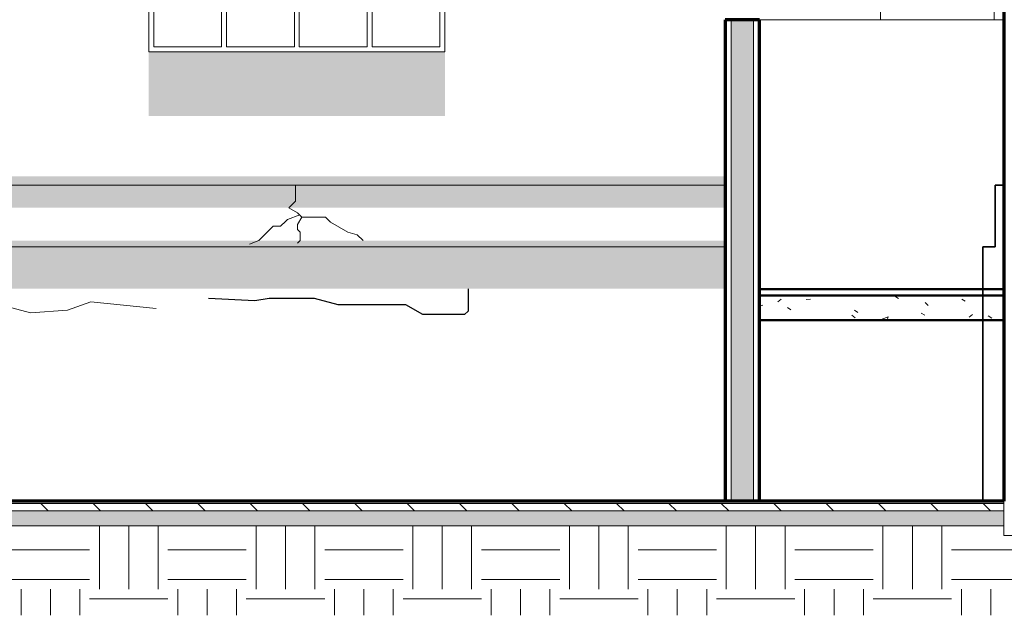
# Model space of a CAD drawing. Header units: millimetres. Extents: x -3165 to 47090, y -1932 to 8822.
# Tile 13 of 59: x 7965 to 11955, y -463 to 1950. Entities that reach past the tile are written whole.
import ezdxf

# ---------------------------------------------------------------- set-up
doc = ezdxf.new("R2010")
doc.units = ezdxf.units.MM
doc.linetypes.add('_Tracejado pequeno', pattern=[2.25, 1.5, -0.75])
for name, color, linetype, lineweight in [('A-DETL', 90, 'Continuous', 18), ('A-DETL-GENF', 92, 'Continuous', 18), ('A-FLOR', 192, 'Continuous', 18), ('A-FLOR-MCUT', 51, 'Continuous', 18), ('A-FLOR-PATT', 8, 'Continuous', 70), ('A-GENM', 13, 'Continuous', 18), ('A-GLAZ', 151, 'Continuous', 18), ('A-GLAZ-HDLN', 1, '_Tracejado pequeno', 18), ('A-WALL', 113, 'Continuous', 18), ('A-WALL-PATT', 111, 'Continuous', 70), ('S-STRS', 31, 'Continuous', 18)]:
    doc.layers.add(name, color=color, linetype=linetype, lineweight=lineweight)
pattern_1 = [(50, (6343.34, 0), (364.368, -31.878), [38.1, -419.1]), (355, (6343.34, 0), (-70.486, 382.113), [30.48, -335.28]), (100.451, (6373.7, -2.66), (293.885, 350.233), [32.38, -356.18]), (46.184, (6343.34, 101.6), (542.16, -84.086), [57.15, -628.65]), (96.636, (6388.5, 94.6), (474.805, 494.855), [48.57, -534.27]), (351.184, (6343.34, 101.6), (474.81, 494.85), [45.72, -502.92]), (21, (6394.14, 76.2), (303.228, -204.53), [38.1, -419.1]), (326, (6394.14, 76.2), (123.604, 368.376), [30.48, -335.28]), (71.451, (6419.4, 59.16), (426.834, 163.843), [32.38, -356.18]), (37.5, (6343.34, 0), (6.1766, 169.1102), [16.764, -314.452, 16.764, -323.596, -336.55]), (37.5, (6343.34, 0), (6.1766, 169.1102), [-671.576, 16.764, -319.786]), (7.5, (6343.34, 0), (133.639, 200.3615), [16.764, -177.292, 16.764, -306.832, -128.27]), (7.5, (6343.34, 0), (133.639, 200.3615), [-517.652, 16.764, -111.506]), (327.5, (6230.05, 0), (271.1818, -11.4584), [16.764, -110.236, 16.764, -379.476, -525.78]), (327.5, (6230.05, 0), (271.1818, -11.4584), [-523.24, 16.764, -509.016]), (317.5, (6179.25, 0), (296.2585, 50.853), [16.764, -148.336, 16.764, -246.38, -373.38]), (317.5, (6179.25, 0), (296.2585, 50.853), [-428.244, 16.764, -356.616])]
pattern_2 = [(0, (6343.34, 0), (317.5, 317.5), [317.5, -317.5]), (0, (6343.34, 119.06), (317.5, 317.5), [317.5, -317.5]), (0, (6343.34, 238.12), (317.5, 317.5), [317.5, -317.5]), (90, (6383.02, 277.8), (-317.5, 317.5), [317.5, -317.5]), (90, (6502.1, 277.8), (-317.5, 317.5), [317.5, -317.5]), (90, (6621.15, 277.8), (-317.5, 317.5), [317.5, -317.5])]
pattern_3 = [(270, (6343.34, 127), (127, 8e-15), [15.875, -111.125]), (0, (6343.34, 127), (0, 127), [15.875, -111.125]), (270, (6470.34, 127), (127, 8e-15), [15.875, -111.125]), (180, (6470.34, 127), (-2e-14, -127), [15.875, -111.125]), (270, (6406.84, 63.5), (127, 8e-15), [15.875, -111.125]), (180, (6406.84, 63.5), (-2e-14, -127), [15.875, -111.125]), (90, (6406.84, 63.5), (-127, 8e-15), [15.875, -111.125]), (0, (6406.84, 63.5), (0, 127), [15.875, -111.125]), (90, (6343.34, 0), (-127, 8e-15), [15.875, -111.125]), (0, (6343.34, 0), (0, 127), [15.875, -111.125]), (90, (6470.34, 0), (-127, 8e-15), [15.875, -111.125]), (180, (6470.34, 0), (-2e-14, -127), [15.875, -111.125])]

# ---------------------------------------------------------------- blocks, each defined once
blk = doc.blocks.new('Window_CV - Window_CV - 1 divisão-4329170-ELEVAÇÃO 5 - MAPEAMENTO DE DANOS')
at = {"layer": 'A-GLAZ'}
for p, q in [((11913.5, 3435), (11913.5, 3630)), ((11953.5, 3630), (11913.5, 3630)), ((11913.5, 1950), (11913.5, 2748.7))]:
    blk.add_line(p, q, dxfattribs=at)
blk = doc.blocks.new('Janelas_J2 e J4 - J4 - 1_2 x 1_81-4330369-ELEVAÇÃO 5 - MAPEAMENTO DE DANOS')
at = {"layer": 'A-GLAZ'}
for p, q in [((8508.2, 3610), (8783.2, 3610)), ((8508.2, 3331.7), (8508.2, 3610)), ((8783.2, 3610), (8783.2, 3331.7)), ((8803.2, 3610), (9078.2, 3610)), ((8803.2, 3331.7), (8803.2, 3610)), ((9078.2, 3610), (9078.2, 3331.7)), ((9098.2, 3610), (9373.2, 3610)), ((9098.2, 3331.7), (9098.2, 3610)), ((9373.2, 3610), (9373.2, 3331.7)), ((9393.2, 3610), (9668.2, 3610)), ((9393.2, 3331.7), (9393.2, 3610)), ((9668.2, 3610), (9668.2, 3331.7)), ((8783.2, 3331.7), (8508.2, 3331.7)), ((8508.2, 3311.7), (8783.2, 3311.7)), ((8508.2, 3033.3), (8508.2, 3311.7)), ((8783.2, 3311.7), (8783.2, 3033.3)), ((9078.2, 3331.7), (8803.2, 3331.7)), ((8803.2, 3311.7), (9078.2, 3311.7)), ((8803.2, 3033.3), (8803.2, 3311.7)), ((9078.2, 3311.7), (9078.2, 3033.3)), ((9373.2, 3331.7), (9098.2, 3331.7)), ((9098.2, 3311.7), (9373.2, 3311.7)), ((9098.2, 3033.3), (9098.2, 3311.7)), ((9373.2, 3311.7), (9373.2, 3033.3)), ((9668.2, 3331.7), (9393.2, 3331.7)), ((9393.2, 3311.7), (9668.2, 3311.7)), ((9393.2, 3033.3), (9393.2, 3311.7)), ((9668.2, 3311.7), (9668.2, 3033.3)), ((8783.2, 3033.3), (8508.2, 3033.3)), ((9078.2, 3033.3), (8803.2, 3033.3)), ((9373.2, 3033.3), (9098.2, 3033.3)), ((9668.2, 3033.3), (9393.2, 3033.3)), ((8508.2, 3013.3), (8783.2, 3013.3)), ((8508.2, 2735), (8508.2, 3013.3)), ((8783.2, 3013.3), (8783.2, 2735)), ((8803.2, 3013.3), (9078.2, 3013.3)), ((8803.2, 2735), (8803.2, 3013.3)), ((9078.2, 3013.3), (9078.2, 2735)), ((9098.2, 3013.3), (9373.2, 3013.3)), ((9098.2, 2735), (9098.2, 3013.3)), ((9373.2, 3013.3), (9373.2, 2735)), ((9393.2, 3013.3), (9668.2, 3013.3)), ((9393.2, 2735), (9393.2, 3013.3)), ((9668.2, 3013.3), (9668.2, 2735)), ((8783.2, 2735), (8508.2, 2735)), ((8508.2, 2715), (8783.2, 2715)), ((8508.2, 2436.7), (8508.2, 2715)), ((8783.2, 2715), (8783.2, 2436.7)), ((9078.2, 2735), (8803.2, 2735)), ((8803.2, 2715), (9078.2, 2715)), ((8803.2, 2436.7), (8803.2, 2715)), ((9078.2, 2715), (9078.2, 2436.7)), ((9373.2, 2735), (9098.2, 2735)), ((9098.2, 2715), (9373.2, 2715)), ((9098.2, 2436.7), (9098.2, 2715)), ((9373.2, 2715), (9373.2, 2436.7)), ((9668.2, 2735), (9393.2, 2735)), ((9393.2, 2715), (9668.2, 2715)), ((9393.2, 2436.7), (9393.2, 2715)), ((9668.2, 2715), (9668.2, 2436.7)), ((8783.2, 2436.7), (8508.2, 2436.7)), ((9078.2, 2436.7), (8803.2, 2436.7)), ((9373.2, 2436.7), (9098.2, 2436.7)), ((9668.2, 2436.7), (9393.2, 2436.7)), ((8508.2, 2416.7), (8783.2, 2416.7)), ((8508.2, 2138.3), (8508.2, 2416.7)), ((8783.2, 2416.7), (8783.2, 2138.3)), ((8803.2, 2416.7), (9078.2, 2416.7)), ((8803.2, 2138.3), (8803.2, 2416.7)), ((9078.2, 2416.7), (9078.2, 2138.3)), ((9098.2, 2416.7), (9373.2, 2416.7)), ((9098.2, 2138.3), (9098.2, 2416.7)), ((9373.2, 2416.7), (9373.2, 2138.3)), ((9393.2, 2416.7), (9668.2, 2416.7)), ((9393.2, 2138.3), (9393.2, 2416.7)), ((9668.2, 2416.7), (9668.2, 2138.3)), ((8783.2, 2138.3), (8508.2, 2138.3)), ((8508.2, 2118.3), (8783.2, 2118.3)), ((8508.2, 1840), (8508.2, 2118.3)), ((8783.2, 2118.3), (8783.2, 1840)), ((9078.2, 2138.3), (8803.2, 2138.3)), ((8803.2, 2118.3), (9078.2, 2118.3)), ((8803.2, 1840), (8803.2, 2118.3)), ((9078.2, 2118.3), (9078.2, 1840)), ((9373.2, 2138.3), (9098.2, 2138.3)), ((9098.2, 2118.3), (9373.2, 2118.3)), ((9098.2, 1840), (9098.2, 2118.3)), ((9373.2, 2118.3), (9373.2, 1840)), ((9668.2, 2138.3), (9393.2, 2138.3)), ((9393.2, 2118.3), (9668.2, 2118.3)), ((9393.2, 1840), (9393.2, 2118.3)), ((9668.2, 2118.3), (9668.2, 1840)), ((8783.2, 1840), (8508.2, 1840)), ((9078.2, 1840), (8803.2, 1840)), ((9373.2, 1840), (9098.2, 1840)), ((9668.2, 1840), (9393.2, 1840))]:
    blk.add_line(p, q, dxfattribs=at)
at = {"layer": 'A-GLAZ-HDLN'}
for p, q in [((9078.2, 3311.7), (8803.2, 3172.5)), ((9098.2, 3311.7), (9373.2, 3172.5)), ((8803.2, 3172.5), (9078.2, 3033.3)), ((9373.2, 3172.5), (9098.2, 3033.3)), ((9078.2, 3013.3), (8803.2, 2874.2)), ((9098.2, 3013.3), (9373.2, 2874.2)), ((8803.2, 2874.2), (9078.2, 2735)), ((9373.2, 2874.2), (9098.2, 2735)), ((9078.2, 2715), (8803.2, 2575.8)), ((9098.2, 2715), (9373.2, 2575.8)), ((8803.2, 2575.8), (9078.2, 2436.7)), ((9373.2, 2575.8), (9098.2, 2436.7)), ((9078.2, 2416.7), (8803.2, 2277.5)), ((9098.2, 2416.7), (9373.2, 2277.5)), ((8803.2, 2277.5), (9078.2, 2138.3)), ((9373.2, 2277.5), (9098.2, 2138.3))]:
    blk.add_line(p, q, dxfattribs=at)
blk = doc.blocks.new('Embasamento - Embasamento-4325691-ELEVAÇÃO 5 - MAPEAMENTO DE DANOS')
at = {"layer": 'A-GENM', "lineweight": 35}
for p, q in [((11953.5, 1280), (11918.5, 1280)), ((11918.5, 1280), (11918.5, 1030)), ((11953.5, 0), (11953.5, 1280)), ((11918.5, 1030), (11868.5, 1030)), ((11868.5, 1030), (11868.5, 0)), ((11868.5, 0), (11953.5, 0))]:
    blk.add_line(p, q, dxfattribs=at)

msp = doc.modelspace()

# ---------------------------------------------------------------- hatches: boundary and pattern name
at = {"layer": 'A-DETL-GENF'}
h = msp.add_hatch(dxfattribs=at)
h.set_pattern_fill('FP_10', color=34, style=0, pattern_type=2)
h.set_pattern_definition(pattern_3)
h.paths.add_polyline_path([(2788.5, 1500), (3908.5, 1500), (3908.5, 1680), (2788.5, 1680), (2788.5, 1552)], flags=0)
h.paths.add_polyline_path([(9688.2, 1560), (9688.2, 1820), (8488.2, 1820), (8488.2, 1560), (9271.2, 1560)], flags=0)
h = msp.add_hatch(dxfattribs=at)
h.set_pattern_fill('FP_10', color=34, style=0, pattern_type=2)
h.set_pattern_definition(pattern_3)
h.paths.add_polyline_path([(6162.3, 860.2), (10823.5, 860.2), (10823.5, 1055), (6128.5, 1055), (6128.5, 1188), (10823.5, 1188), (10823.5, 1315), (1318.5, 1315), (1318.5, 1200), (3638.5, 1200), (3638.5, 1060), (1318.5, 1060), (1318.5, 860.2), (6128.5, 860.2)], flags=0)
at = {"layer": 'A-FLOR-PATT', "lineweight": 18}
h = msp.add_hatch(dxfattribs=at)
h.set_pattern_fill('FP_8', color=256, style=0, pattern_type=2)
h.set_pattern_definition(pattern_2)
h.paths.add_polyline_path([(12191, -462.9), (13416.6, -462.9), (13416.6, 870), (12303.5, 870), (12303.5, -140), (11953.5, -140), (11953.5, -462.9), (12175.6, -462.9)], flags=0)
h = msp.add_hatch(dxfattribs=at)
h.set_pattern_fill('FP_2', color=256, style=0, pattern_type=2)
h.set_pattern_definition([(135, (6343.34, 0), (-106.066, -106.066), [])])
h.paths.add_polyline_path([(1323.5, -40), (11953.5, -40), (11953.5, -10), (1323.5, -10)], flags=0)
h = msp.add_hatch(dxfattribs=at)
h.set_pattern_fill('FP_1', color=256, style=0, pattern_type=2)
h.set_pattern_definition(pattern_1)
h.paths.add_polyline_path([(6178.5, -100), (11953.5, -100), (11953.5, -40), (1323.5, -40), (1323.5, -100), (6162.3, -100)], flags=0)
h = msp.add_hatch(dxfattribs=at)
h.set_pattern_fill('FP_8', color=256, style=0, pattern_type=2)
h.set_pattern_definition(pattern_2)
h.paths.add_polyline_path([(4089.6, -462.9), (11953.5, -462.9), (11953.5, -100), (658.5, -100), (658.5, -462.9), (3571.4, -462.9)], flags=0)
at = {"layer": 'A-WALL-PATT'}
msp.add_hatch(color=256, dxfattribs=at).paths.add_polyline_path([(10848.5, 0), (10938.5, 0), (10938.5, 1950), (10848.5, 1950), (10848.5, 259.9)], flags=0)
at = {"layer": 'S-STRS'}
h = msp.add_hatch(dxfattribs=at)
h.set_pattern_fill('FP_1', color=256, style=0, pattern_type=2)
h.set_pattern_definition(pattern_1)
h.paths.add_polyline_path([(11707.4, 733.3), (11953.5, 733.3), (11953.5, 833.3), (10963.5, 833.3), (10963.5, 733.3), (11453.5, 733.3)], flags=0)

# ---------------------------------------------------------------- linework, layer by layer
at = {"layer": 'A-DETL'}
for p, q in [((9083.5, 1280), (9083.5, 1215)), ((9083.5, 1215), (9056.5, 1188)), ((9100, 1159.2), (9050.3, 1141.1)), ((9056.5, 1188), (9091.2, 1168)), ((9091.2, 1168), (9108.9, 1150.4)), ((9043.2, 1134), (9022.5, 1113.3)), ((9050.3, 1141.1), (9043.2, 1134)), ((9108.9, 1150.4), (9091.4, 1120.1)), ((9091.4, 1120.1), (9091.4, 1100.1)), ((9108.9, 1150.4), (9203.9, 1150.4)), ((9203.9, 1150.4), (9225.1, 1129.2)), ((9225.1, 1129.2), (9294.4, 1089.2)), ((8964.2, 1085), (8934.2, 1055)), ((8992.5, 1113.3), (8964.2, 1085)), ((9022.5, 1113.3), (8992.5, 1113.3)), ((9091.4, 1100.1), (9102, 1089.5)), ((9102, 1089.5), (9102, 1069.5)), ((9294.4, 1089.2), (9333, 1078.8)), ((9333, 1078.8), (9356.8, 1055)), ((8934.2, 1055), (8896.6, 1041.3)), ((9102, 1055), (9091.4, 1044.4)), ((9102, 1069.5), (9102, 1055)), ((8253.5, 807.2), (8159.5, 773)), ((8518.3, 780.5), (8253.5, 807.2)), ((8009, 762.1), (7893.1, 793.2)), ((8159.5, 773), (8009, 762.1))]:
    msp.add_line(p, q, dxfattribs=at)
at = {"layer": 'A-DETL', "lineweight": 25}
for p, q in [((9782, 860.2), (9782, 769.2)), ((8918.7, 811), (8730.2, 821)), ((8976.8, 821), (8918.7, 811)), ((9099.7, 821), (8976.8, 821)), ((9159.7, 821), (9099.7, 821)), ((9256.3, 795.1), (9159.7, 821)), ((9396.3, 795.1), (9256.3, 795.1)), ((9464.1, 795.1), (9396.3, 795.1)), ((9529.9, 795.1), (9464.1, 795.1)), ((9599.1, 755.1), (9529.9, 795.1)), ((9782, 769.2), (9767.8, 755.1)), ((9618.5, 755.1), (9599.1, 755.1)), ((9767.8, 755.1), (9618.5, 755.1))]:
    msp.add_line(p, q, dxfattribs=at)
at = {"layer": 'A-FLOR', "lineweight": 70}
msp.add_line((11953.5, 0), (1323.5, 0), dxfattribs=at)
at = {"layer": 'A-FLOR-MCUT'}
for p, q in [((11953.5, -10), (1323.5, -10)), ((11953.5, -40), (1323.5, -40)), ((1323.5, -100), (11953.5, -100))]:
    msp.add_line(p, q, dxfattribs=at)
at = {"layer": 'A-WALL', "lineweight": 70}
for p, q in [((11953.5, 5328.7), (11953.5, 0)), ((10963.5, 1950), (10823.5, 1950)), ((10823.5, 1950), (10823.5, 0)), ((10963.5, 0), (10963.5, 1950))]:
    msp.add_line(p, q, dxfattribs=at)
at = {"layer": 'A-WALL'}
for p, q in [((11453.5, 5173.8), (11453.5, 1950)), ((8488.2, 1820), (8488.2, 3630)), ((9688.2, 3630), (9688.2, 1820)), ((10826, 0), (10826, 1950)), ((10848.5, 0), (10848.5, 1950)), ((10938.5, 0), (10938.5, 1950)), ((10961, 0), (10961, 1950)), ((11953.5, 1950), (10963.5, 1950)), ((9688.2, 1820), (8488.2, 1820)), ((6128.5, 1280), (10823.5, 1280)), ((10823.5, 1030), (6178.5, 1030)), ((11953.5, 0), (11953.5, -140)), ((11953.5, -140), (12303.5, -140))]:
    msp.add_line(p, q, dxfattribs=at)
at = {"layer": 'S-STRS', "lineweight": 50}
for p, q in [((11953.5, 858.3), (10963.5, 858.3)), ((10963.5, 858.3), (10963.5, 833.3)), ((11953.5, 833.3), (11953.5, 858.3)), ((11953.5, 833.3), (10963.5, 833.3)), ((10963.5, 833.3), (10963.5, 733.3)), ((10963.5, 833.3), (11953.5, 833.3)), ((11953.5, 733.3), (11953.5, 833.3)), ((10963.5, 733.3), (11953.5, 733.3))]:
    msp.add_line(p, q, dxfattribs=at)

# ---------------------------------------------------------------- block references
at = {"layer": 'A-GENM'}
msp.add_blockref('Embasamento - Embasamento-4325691-ELEVAÇÃO 5 - MAPEAMENTO DE DANOS', (0, 0), dxfattribs=at)
at = {"layer": 'A-GLAZ'}
for name in ['Janelas_J2 e J4 - J4 - 1_2 x 1_81-4330369-ELEVAÇÃO 5 - MAPEAMENTO DE DANOS', 'Window_CV - Window_CV - 1 divisão-4329170-ELEVAÇÃO 5 - MAPEAMENTO DE DANOS']:
    msp.add_blockref(name, (0, 0), dxfattribs=at)

doc.saveas('drawing.dxf')
